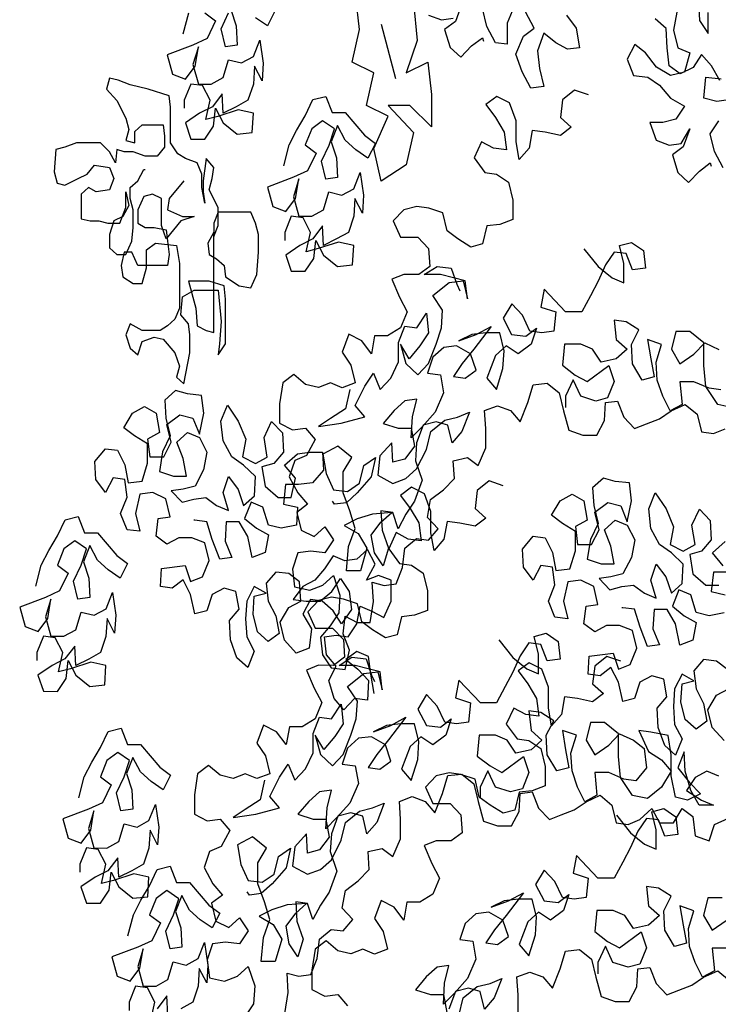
# Model space of a CAD drawing. Header units: metres. Extents: x 197542 to 199322, y 355606 to 356153.
# Tile 9 of 19: x 198998.98 to 199000.58, y 355626.99 to 355629.24. Entities that reach past the tile are written whole.
import ezdxf

# ---------------------------------------------------------------- set-up
doc = ezdxf.new("R2010")
doc.units = ezdxf.units.M

# ---------------------------------------------------------------- blocks, each defined once
blk = doc.blocks.new('boom1')
at = {"color": 88, "true_color": 0x186100}
for points in [[(-0.2166, 4.6453), (-0.1888, 4.6205), (-0.1795, 4.5834), (-0.2135, 4.5804), (-0.2475, 4.5928), (-0.2815, 4.6113), (-0.3, 4.5774), (-0.2939, 4.5434), (-0.2815, 4.5094), (-0.3186, 4.5063), (-0.3433, 4.5373), (-0.3618, 4.5712), (-0.3401, 4.6052), (-0.3092, 4.6206), (-0.3339, 4.6515)], [(-0.3679, 4.6608), (-0.3865, 4.63), (-0.3865, 4.5898), (-0.4205, 4.5929), (-0.4452, 4.6238), (-0.4575, 4.6578)], [(-0.6119, 4.6456), (-0.5749, 4.6363), (-0.5409, 4.6394)], [(-0.5162, 4.6672), (-0.5347, 4.6332), (-0.5656, 4.6178), (-0.5502, 4.5838), (-0.5193, 4.5652), (-0.4884, 4.5868), (-0.4575, 4.6022), (-0.4545, 4.596)], [(-0.6548, 4.6693), (-0.6445, 4.5971), (-0.6755, 4.5352), (-0.6135, 4.5559), (-0.6032, 4.494), (-0.6032, 4.4321), (-0.6652, 4.4733), (-0.7272, 4.4733), (-0.6548, 4.4218), (-0.6755, 4.3599), (-0.7478, 4.3289), (-0.7685, 4.3908), (-0.7272, 4.4527), (-0.7892, 4.4733), (-0.7685, 4.5352), (-0.8305, 4.5559), (-0.8098, 4.6178), (-0.8202, 4.6797)], [(-1.314, 4.6099), (-1.2985, 4.6501)], [(-1.0514, 4.6529), (-1.073, 4.6251), (-1.107, 4.6406)], [(-1.178, 4.6561), (-1.1626, 4.6252), (-1.1595, 4.5882), (-1.1935, 4.5851), (-1.2058, 4.6191), (-1.1842, 4.65)], [(-1.2521, 4.65), (-1.2213, 4.6346), (-1.246, 4.6006), (-1.2862, 4.5883), (-1.3603, 4.5698), (-1.3449, 4.5327), (-1.3079, 4.5234), (-1.28, 4.5481), (-1.2707, 4.5852), (-1.2862, 4.5512), (-1.2708, 4.5141), (-1.2337, 4.5141), (-1.1997, 4.5264), (-1.1843, 4.5604), (-1.1472, 4.5542), (-1.1132, 4.5665), (-1.0947, 4.5974), (-1.0854, 4.5541), (-1.0885, 4.5201), (-1.1101, 4.548), (-1.1133, 4.514), (-1.1287, 4.4831), (-1.1627, 4.4708), (-1.1998, 4.4585), (-1.2029, 4.4955), (-1.2307, 4.4708), (-1.2678, 4.4585), (-1.3079, 4.44), (-1.2925, 4.4091), (-1.2524, 4.4091), (-1.2276, 4.4338), (-1.2214, 4.4677), (-1.1998, 4.4399), (-1.1597, 4.4183), (-1.1164, 4.4213), (-1.1133, 4.4584), (-1.1566, 4.4646), (-1.2153, 4.4523), (-1.2492, 4.4461), (-1.2369, 4.4832), (-1.2585, 4.511), (-1.2924, 4.5141), (-1.311, 4.4833), (-1.311, 4.4678)], [(0.2317, 4.3542), (0.207, 4.3851), (0.1947, 4.4191), (0.2194, 4.4437)], [(0.2473, 4.4839), (0.2133, 4.4808), (0.1762, 4.487), (0.1824, 4.5272), (0.2257, 4.5241)], [(0.2226, 4.521), (0.1979, 4.5488), (0.1701, 4.5704), (0.1454, 4.5458), (0.1083, 4.5334), (0.0774, 4.5489), (0.0713, 4.5829), (0.0682, 4.62), (0.0374, 4.6385)], [(0.161, 4.6724), (0.164, 4.6353), (0.1887, 4.6106), (0.1887, 4.6507)], [(0.0992, 4.6508), (0.0899, 4.6169), (0.1022, 4.5829), (0.1361, 4.5736), (0.1207, 4.5365), (0.0805, 4.5304), (0.0404, 4.5459), (0.0095, 4.5737), (-0.0214, 4.5892), (-0.043, 4.5614), (-0.0245, 4.5305), (0.0156, 4.5273), (0.0496, 4.5119), (0.0805, 4.4871), (0.1206, 4.4716), (0.0959, 4.447), (0.0588, 4.4408), (0.0217, 4.4408), (0.0402, 4.4068), (0.0773, 4.3975), (0.1113, 4.4006), (0.136, 4.4284), (0.1175, 4.3944), (0.0865, 4.379), (0.102, 4.345), (0.1328, 4.3264), (0.1637, 4.348), (0.1946, 4.3635), (0.1977, 4.3573)], [(-0.7478, 4.6281), (-0.7065, 4.5249)], [(-1.3122, 4.3295), (-1.3548, 4.2954), (-1.3591, 4.2741), (-1.3165, 4.2614), (-1.2823, 4.2614), (-1.3207, 4.2528), (-1.342, 4.2358), (-1.3634, 4.2188), (-1.3762, 4.2443), (-1.3762, 4.2954), (-1.4018, 4.3039), (-1.4273, 4.2997), (-1.4444, 4.2741), (-1.4444, 4.2486), (-1.4231, 4.2401), (-1.3975, 4.2401), (-1.3634, 4.2358), (-1.3591, 4.2145), (-1.3548, 4.1889), (-1.3591, 4.1676), (-1.4444, 4.1676), (-1.4615, 4.1932), (-1.4828, 4.1932), (-1.4913, 4.1676), (-1.4871, 4.1463), (-1.4572, 4.1336), (-1.4316, 4.1336), (-1.4188, 4.1634), (-1.4188, 4.1975), (-1.3932, 4.2102), (-1.3335, 4.206), (-1.325, 4.1719), (-1.325, 4.0867), (-1.3378, 4.0654), (-1.3591, 4.0526), (-1.3804, 4.0441), (-1.4316, 4.0441), (-1.4657, 4.0569), (-1.4785, 4.0356), (-1.4657, 4.01), (-1.4444, 3.9973), (-1.4316, 4.0228), (-1.3975, 4.0313), (-1.3719, 4.0271), (-1.3378, 4.0015), (-1.325, 3.976), (-1.3335, 3.9547), (-1.3122, 3.9419), (-1.2951, 4.0015), (-1.2951, 4.0356), (-1.2994, 4.0569), (-1.3207, 4.0739), (-1.3165, 4.108), (-1.2823, 4.1208), (-1.2141, 4.1208), (-1.2056, 4.0612), (-1.2098, 4.0186), (-1.2141, 3.9973), (-1.1928, 4.0186), (-1.1928, 4.1037), (-1.197, 4.1293), (-1.2397, 4.1378), (-1.2994, 4.1378), (-1.2781, 4.0867), (-1.2738, 4.0526), (-1.2482, 4.0441), (-1.2269, 4.0399), (-1.2269, 4.2315), (-1.244, 4.2102), (-1.2397, 4.1889), (-1.2184, 4.1804), (-1.197, 4.1676), (-1.1928, 4.1463), (-1.1544, 4.1293), (-1.1203, 4.125), (-1.1032, 4.1506), (-1.0989, 4.1932), (-1.0989, 4.2273), (-1.1075, 4.2486), (-1.1203, 4.2699), (-1.2141, 4.2699), (-1.2269, 4.2486), (-1.2269, 4.223), (-1.2141, 4.2443), (-1.2141, 4.2784), (-1.2397, 4.3125), (-1.2312, 4.3338), (-1.2269, 4.3551), (-1.2482, 4.3721), (-1.2567, 4.3295), (-1.2567, 4.3082), (-1.2525, 4.2869), (-1.261, 4.3167), (-1.261, 4.3423), (-1.2738, 4.3636), (-1.3079, 4.3721), (-1.3293, 4.3806), (-1.3506, 4.4019), (-1.3506, 4.4701), (-1.3548, 4.4914), (-1.4146, 4.5041), (-1.4657, 4.5127), (-1.4999, 4.5212), (-1.5254, 4.5254), (-1.534, 4.5041), (-1.5041, 4.4828), (-1.4785, 4.4488), (-1.47, 4.4275), (-1.4785, 4.4062), (-1.4529, 4.4019), (-1.4529, 4.4232), (-1.4316, 4.436), (-1.3719, 4.436), (-1.3676, 4.4147), (-1.3676, 4.3934), (-1.389, 4.3764), (-1.4231, 4.3764), (-1.4572, 4.3849), (-1.4828, 4.3849), (-1.5041, 4.3891), (-1.5084, 4.3636), (-1.5254, 4.3849), (-1.551, 4.4019), (-1.6193, 4.4019), (-1.6534, 4.3934), (-1.679, 4.3891), (-1.6832, 4.3465), (-1.6747, 4.3252), (-1.6534, 4.321), (-1.615, 4.3338), (-1.5894, 4.3423), (-1.5681, 4.3593), (-1.5254, 4.3551), (-1.5126, 4.3338), (-1.5254, 4.3125), (-1.5638, 4.3082), (-1.5852, 4.3167), (-1.6065, 4.3039), (-1.6065, 4.2571), (-1.5809, 4.2528), (-1.5553, 4.2528), (-1.5297, 4.2486), (-1.4956, 4.2486), (-1.4785, 4.2784), (-1.4785, 4.3082), (-1.47, 4.2826), (-1.4871, 4.2614), (-1.5126, 4.2528), (-1.5254, 4.2273), (-1.5254, 4.2017), (-1.5041, 4.1889), (-1.4785, 4.1889), (-1.4615, 4.2145), (-1.4572, 4.2401), (-1.4572, 4.2741), (-1.4657, 4.2954), (-1.4657, 4.3167), (-1.4444, 4.3295), (-1.4273, 4.3508), (-1.4231, 4.3508)], [(-1.0265, 4.3577), (-1.011, 4.3978), (-0.9894, 4.4256), (-0.9646, 4.4534), (-0.943, 4.4843), (-0.9059, 4.4904), (-0.8874, 4.4595), (-0.8503, 4.4595), (-0.7948, 4.4162), (-0.7639, 4.4007), (-0.7855, 4.3729), (-0.8195, 4.3884), (-0.8504, 4.407), (-0.872, 4.4348), (-0.8905, 4.4039), (-0.8751, 4.373), (-0.8721, 4.3359), (-0.9061, 4.3329), (-0.9184, 4.3669), (-0.8967, 4.3977), (-0.8813, 4.4286), (-0.9152, 4.4441), (-0.9461, 4.4287), (-0.9647, 4.3978), (-0.9338, 4.3823), (-0.9586, 4.3484), (-0.9987, 4.3361), (-1.0729, 4.3176), (-1.0575, 4.2805), (-1.0204, 4.2712), (-0.9926, 4.2959), (-0.9833, 4.333), (-0.9988, 4.299), (-0.9833, 4.2619), (-0.9463, 4.2619), (-0.9123, 4.2742), (-0.8968, 4.3082), (-0.8597, 4.3019), (-0.8258, 4.3143), (-0.8072, 4.3451), (-0.798, 4.3019), (-0.8011, 4.2679), (-0.8227, 4.2957), (-0.8258, 4.2618), (-0.8413, 4.2309), (-0.8753, 4.2186), (-0.9124, 4.2062), (-0.9154, 4.2433), (-0.9432, 4.2186), (-0.9803, 4.2063), (-1.0205, 4.1878), (-1.0051, 4.1569), (-0.9649, 4.1569), (-0.9402, 4.1815), (-0.934, 4.2155), (-0.9124, 4.1877), (-0.8722, 4.166), (-0.829, 4.1691), (-0.8259, 4.2062), (-0.8691, 4.2124), (-0.9278, 4.2001), (-0.9618, 4.1939), (-0.9494, 4.231), (-0.971, 4.2588), (-1.005, 4.2619), (-1.0235, 4.2311), (-1.0235, 4.2156)], [(-0.154, 4.4933), (-0.1942, 4.5026), (-0.2282, 4.4841), (-0.2344, 4.4501), (-0.2035, 4.4315), (-0.2344, 4.4161), (-0.2777, 4.4224), (-0.3147, 4.4255), (-0.324, 4.3915), (-0.3519, 4.3699), (-0.3611, 4.4039), (-0.3611, 4.444), (-0.3796, 4.478), (-0.4166, 4.4904), (-0.4475, 4.475), (-0.4197, 4.4503), (-0.3951, 4.4225), (-0.3889, 4.3885), (-0.426, 4.3916), (-0.4599, 4.404), (-0.4816, 4.3731), (-0.4507, 4.3453), (-0.4168, 4.3422), (-0.3828, 4.3267), (-0.3705, 4.2927), (-0.3705, 4.2556), (-0.4076, 4.2464), (-0.4446, 4.2433), (-0.457, 4.2094), (-0.491, 4.2032), (-0.5281, 4.2187), (-0.5589, 4.2342), (-0.5713, 4.2682), (-0.6114, 4.2775), (-0.6454, 4.2806), (-0.6825, 4.2744), (-0.7134, 4.2529), (-0.6918, 4.2219), (-0.6424, 4.2219), (-0.6115, 4.2002), (-0.6084, 4.1663), (-0.6393, 4.1508), (-0.6826, 4.1509), (-0.7166, 4.1416), (-0.695, 4.1077), (-0.6734, 4.0798), (-0.6919, 4.049), (-0.729, 4.0335), (-0.7661, 4.0336), (-0.7754, 3.9996), (-0.8032, 4.0243), (-0.8402, 4.0367), (-0.8588, 4.0028), (-0.8341, 3.978), (-0.8218, 3.944), (-0.8589, 3.9348), (-0.8928, 3.9441), (-0.9268, 3.9349), (-0.9639, 3.9411), (-0.9978, 3.9597), (-1.0287, 3.9442), (-1.038, 3.9041), (-1.0381, 3.867), (-1.001, 3.8546), (-0.964, 3.8577), (-0.9362, 3.836), (-0.9609, 3.8052), (-0.9949, 3.7959), (-1.0104, 3.7651), (-0.9857, 3.7341), (-0.9579, 3.7125), (-0.9888, 3.6971), (-0.9765, 3.6631), (-0.9394, 3.6507), (-0.9085, 3.6692), (-0.8838, 3.6445), (-0.9086, 3.6198), (-0.9487, 3.6229), (-0.9858, 3.6198), (-1.0013, 3.589), (-0.9951, 3.555), (-0.9519, 3.5488), (-0.9148, 3.558), (-0.8839, 3.5765), (-0.8654, 3.5394), (-0.8685, 3.5054), (-0.8933, 3.4808), (-0.9211, 3.4592), (-0.9149, 3.4252), (-0.8902, 3.4004), (-0.8501, 3.3973), (-0.8377, 3.4344), (-0.8562, 3.4653), (-0.85, 3.4993), (-0.816, 3.4869), (-0.779, 3.4868), (-0.7696, 3.527), (-0.7727, 3.5641), (-0.7387, 3.5578), (-0.7047, 3.5609), (-0.6862, 3.5918), (-0.68, 3.6288), (-0.646, 3.6473), (-0.612, 3.6442), (-0.5842, 3.6658), (-0.615, 3.6875), (-0.6058, 3.7214), (-0.5687, 3.7399), (-0.5378, 3.7615), (-0.5408, 3.7955), (-0.5007, 3.8017), (-0.4698, 3.7862), (-0.4481, 3.8201), (-0.4481, 3.8572), (-0.4511, 3.8912), (-0.4141, 3.9004), (-0.377, 3.8911), (-0.3492, 3.8695), (-0.3276, 3.9065), (-0.3121, 3.9405), (-0.2719, 3.9435), (-0.238, 3.925), (-0.2256, 3.891), (-0.2102, 3.8539), (-0.1701, 3.8446), (-0.1299, 3.8446), (-0.1083, 3.8723), (-0.1052, 3.9063), (-0.0712, 3.9094), (-0.0527, 3.8785), (-0.0218, 3.8568), (0.0122, 3.8661), (0.0493, 3.8753), (0.0833, 3.8907), (0.1234, 3.903), (0.1574, 3.8845), (0.1697, 3.8505), (0.2037, 3.8473), (0.2377, 3.8566)], [(0.2593, 3.8967), (0.2161, 3.9029), (0.1822, 3.937), (0.176, 3.9771), (0.176, 4.0204), (0.1359, 4.042), (0.0958, 4.0421), (0.0834, 4.0081), (0.1081, 3.9803), (0.1482, 3.9988), (0.1791, 4.0204), (0.2193, 4.008)], [(0.2254, 3.9307), (0.1914, 3.9339), (0.1482, 3.9462), (0.108, 3.9463), (0.1142, 3.903), (0.0802, 3.8907), (0.0586, 3.9185), (0.0432, 3.9494), (0.0401, 3.9834), (0.0556, 4.0174), (0.0154, 4.0267), (0.0247, 3.9896), (0.0339, 3.9556), (-0.0001, 3.9495), (-0.0279, 3.9804), (-0.0309, 4.0175), (-0.0093, 4.0452), (-0.0463, 4.0607), (-0.0803, 4.0638), (-0.0742, 4.0268), (-0.0433, 4.0082), (-0.0742, 3.9897), (-0.1174, 3.9836), (-0.1421, 4.0083), (-0.1761, 4.0176), (-0.2224, 4.0176), (-0.2287, 3.9775), (-0.1916, 3.9589), (-0.1576, 3.9465), (-0.0958, 3.9774), (-0.0804, 3.9465), (-0.099, 3.9156), (-0.133, 3.9094), (-0.1762, 3.9187), (-0.1978, 3.9497), (-0.2194, 3.9188), (-0.2195, 3.8972)], [(-0.1667, 4.1998), (-0.1265, 4.1658), (-0.0864, 4.1442), (-0.0524, 4.1349), (-0.0524, 4.1719), (-0.0647, 4.2059), (-0.0307, 4.2121), (0.0032, 4.1966), (0.0094, 4.1626), (-0.0277, 4.1596), (-0.0462, 4.1905), (-0.0802, 4.1936), (-0.1049, 4.1689), (-0.1266, 4.138), (-0.1482, 4.1102), (-0.173, 4.0794), (-0.2193, 4.0794), (-0.281, 4.1227), (-0.2903, 4.0887), (-0.2471, 4.0794), (-0.2533, 4.0424), (-0.2873, 4.0393), (-0.3213, 4.0424), (-0.3429, 4.0733), (-0.3737, 4.095), (-0.3985, 4.0672), (-0.3738, 4.0363), (-0.3336, 4.0332), (-0.3027, 4.0486), (-0.3182, 4.0177), (-0.3553, 3.9992), (-0.3893, 4.0147), (-0.4202, 3.9962), (-0.4449, 3.953), (-0.4171, 3.9313), (-0.3986, 3.9715), (-0.3954, 4.0054), (-0.4078, 4.0394), (-0.4479, 4.0395), (-0.4881, 4.0364), (-0.5252, 4.0241), (-0.4757, 4.0364), (-0.4325, 4.0518), (-0.4819, 4.0086), (-0.5159, 3.9808), (-0.5407, 3.9561), (-0.5067, 3.953), (-0.4758, 3.9684), (-0.4912, 3.9993), (-0.5313, 4.0148), (-0.5684, 4.0118), (-0.5993, 3.9933), (-0.6148, 3.9624), (-0.5777, 3.9593), (-0.5685, 3.9253), (-0.5932, 3.8882), (-0.6303, 3.8605), (-0.6612, 3.8389), (-0.6581, 3.879), (-0.6457, 3.913), (-0.6797, 3.9099), (-0.7106, 3.8914), (-0.7415, 3.8667), (-0.6983, 3.8574), (-0.6612, 3.8574), (-0.652, 3.8234), (-0.6798, 3.7987), (-0.7138, 3.7926), (-0.7169, 3.8297), (-0.7509, 3.805), (-0.7571, 3.7679), (-0.7138, 3.7524), (-0.6768, 3.7617), (-0.6459, 3.7802), (-0.618, 3.8172), (-0.6056, 3.8512), (-0.5655, 3.8728), (-0.5284, 3.8789), (-0.4944, 3.8881), (-0.5161, 3.8511), (-0.5439, 3.8295), (-0.5562, 3.8635), (-0.5902, 3.8697), (-0.6272, 3.8636), (-0.6458, 3.8296), (-0.6489, 3.7956), (-0.6304, 3.7585), (-0.6521, 3.7184), (-0.6768, 3.6937), (-0.6985, 3.6659), (-0.7139, 3.6968), (-0.7479, 3.6999), (-0.7448, 3.6629), (-0.7263, 3.6289), (-0.7418, 3.5949), (-0.7665, 3.6196), (-0.7757, 3.6536), (-0.7479, 3.6783), (-0.717, 3.6968), (-0.7726, 3.6938), (-0.8158, 3.6846), (-0.8529, 3.6722), (-0.8128, 3.6568), (-0.7881, 3.6289), (-0.8067, 3.5857), (-0.8468, 3.5857), (-0.8406, 3.6321), (-0.822, 3.666), (-0.8374, 3.7), (-0.856, 3.734), (-0.8559, 3.7742), (-0.8312, 3.802), (-0.8713, 3.8236), (-0.9146, 3.8082), (-0.9053, 3.7711), (-0.8837, 3.7402), (-0.8436, 3.7371), (-0.8096, 3.7525), (-0.7972, 3.7865), (-0.7632, 3.8019), (-0.7756, 3.7648), (-0.8158, 3.734), (-0.8467, 3.7155), (-0.8807, 3.7124), (-0.8869, 3.7186)], [(-0.8372, 3.9317), (-0.8496, 3.8946), (-0.8929, 3.8762), (-0.9269, 3.8607), (-0.862, 3.8669), (-0.794, 3.8792), (-0.8218, 3.9008), (-0.794, 3.9378), (-0.7692, 3.9625), (-0.7507, 3.9316), (-0.7198, 3.9532), (-0.6982, 3.9841), (-0.6981, 4.0212), (-0.6796, 4.052), (-0.6456, 4.0489), (-0.6178, 4.0767), (-0.6116, 4.0396), (-0.6364, 4.0149), (-0.6673, 3.9902), (-0.692, 4.0181), (-0.6766, 3.981), (-0.6426, 3.9593), (-0.6117, 3.9809), (-0.59, 4.018), (-0.5746, 4.0488), (-0.5714, 4.0828), (-0.5992, 4.1107), (-0.5529, 4.1353), (-0.5127, 4.1384), (-0.5004, 4.1044), (-0.5065, 4.1384), (-0.5405, 4.1446), (-0.5776, 4.1508), (-0.6239, 4.1508), (-0.5868, 4.1662), (-0.5467, 4.1631), (-0.5312, 4.1322), (-0.522, 4.1198)], [(-0.7679, 3.3513), (-0.7772, 3.3884), (-0.7833, 3.4224), (-0.8173, 3.4317), (-0.8482, 3.4163), (-0.8142, 3.3977), (-0.7834, 3.3761), (-0.7865, 3.339), (-0.8235, 3.3421), (-0.8544, 3.3205), (-0.8822, 3.3422), (-0.8976, 3.3762), (-0.876, 3.404), (-0.9038, 3.4256), (-0.9099, 3.4596), (-0.8759, 3.4627), (-0.842, 3.4595), (-0.8172, 3.4842), (-0.8079, 3.5182), (-0.774, 3.5089), (-0.74, 3.4965), (-0.7183, 3.5274), (-0.7183, 3.5675), (-0.7554, 3.5768), (-0.7894, 3.5676), (-0.7646, 3.5985), (-0.7862, 3.6263), (-0.8171, 3.6078), (-0.8511, 3.6047), (-0.8851, 3.614), (-0.9098, 3.5893), (-0.9376, 3.5677), (-0.9716, 3.5554), (-0.9994, 3.5307), (-0.9624, 3.5276), (-0.9222, 3.5276), (-0.8882, 3.5461), (-0.8635, 3.5708), (-0.8388, 3.546), (-0.8327, 3.512), (-0.8605, 3.4843), (-0.8852, 3.509), (-0.916, 3.5276), (-0.95, 3.5307), (-0.9717, 3.5029), (-0.947, 3.4751), (-0.9532, 3.438), (-0.9903, 3.4288), (-1.0242, 3.4535), (-1.0365, 3.4875), (-1.0118, 3.5153), (-0.9778, 3.5276), (-0.9809, 3.5647), (-1.0118, 3.5802), (-1.0488, 3.5833), (-1.0766, 3.5617), (-1.0705, 3.5277), (-1.0489, 3.4999), (-1.0397, 3.4659), (-1.0706, 3.4505), (-1.1014, 3.469), (-1.1138, 3.503), (-1.1106, 3.537), (-1.0767, 3.5431), (-1.1106, 3.5555), (-1.1323, 3.5278), (-1.1354, 3.4938), (-1.1323, 3.4598), (-1.1107, 3.432), (-1.1293, 3.4011), (-1.1602, 3.4197), (-1.1787, 3.4537), (-1.1817, 3.4907), (-1.1539, 3.5123), (-1.1631, 3.5463), (-1.1971, 3.5525), (-1.2311, 3.5402), (-1.2466, 3.5093), (-1.2806, 3.5032), (-1.2929, 3.5403), (-1.3145, 3.5681), (-1.3454, 3.5527), (-1.3794, 3.5558), (-1.3763, 3.5898), (-1.3083, 3.5959), (-1.2929, 3.565), (-1.2589, 3.5742), (-1.2403, 3.6051), (-1.2526, 3.6391), (-1.2897, 3.6484), (-1.3268, 3.6484), (-1.3608, 3.6361), (-1.3916, 3.6516), (-1.3854, 3.6855), (-1.3514, 3.6886), (-1.3638, 3.7226), (-1.4008, 3.735), (-1.4379, 3.7319), (-1.4503, 3.6949), (-1.438, 3.6609), (-1.475, 3.664), (-1.4935, 3.6949), (-1.475, 3.7258), (-1.4811, 3.7598), (-1.5151, 3.7629), (-1.5367, 3.7351), (-1.5645, 3.7598), (-1.5676, 3.7938), (-1.5367, 3.8185), (-1.5027, 3.8154), (-1.4811, 3.7876), (-1.4719, 3.7536), (-1.4317, 3.7566), (-1.4162, 3.7906), (-1.4162, 3.8277), (-1.4532, 3.8431), (-1.4841, 3.8586), (-1.4594, 3.8864), (-1.4254, 3.8987), (-1.3914, 3.8863), (-1.3822, 3.8492), (-1.4162, 3.8369), (-1.41, 3.8029), (-1.3699, 3.8029), (-1.3482, 3.8307), (-1.3606, 3.8647), (-1.3235, 3.8832), (-1.2864, 3.877), (-1.2679, 3.8461), (-1.2555, 3.8862), (-1.2617, 3.9202), (-1.3018, 3.9233), (-1.3358, 3.9295), (-1.3667, 3.911), (-1.3636, 3.877), (-1.3513, 3.843), (-1.373, 3.8122), (-1.3823, 3.7751), (-1.3421, 3.7658), (-1.305, 3.7658), (-1.3143, 3.7998), (-1.3328, 3.8307), (-1.3019, 3.8492), (-1.2679, 3.8399), (-1.2463, 3.8121), (-1.2556, 3.7781), (-1.2803, 3.7472), (-1.3143, 3.7411), (-1.3483, 3.738), (-1.3174, 3.7164), (-1.2835, 3.7225), (-1.2495, 3.7256), (-1.2186, 3.7101), (-1.1846, 3.7008), (-1.2, 3.7348), (-1.1846, 3.7657), (-1.1568, 3.7409), (-1.1414, 3.71), (-1.1105, 3.7285), (-1.1073, 3.7656), (-1.1413, 3.7872), (-1.1753, 3.8027), (-1.2, 3.8336), (-1.2061, 3.8707), (-1.1875, 3.9016), (-1.1567, 3.8707), (-1.1351, 3.8367), (-1.1444, 3.8027), (-1.1073, 3.7903), (-1.0733, 3.8026), (-1.0826, 3.8397), (-1.0609, 3.8706), (-1.03, 3.8489), (-1.027, 3.8119), (-1.0548, 3.7903), (-1.0888, 3.7841), (-1.0796, 3.747), (-1.0425, 3.7254), (-1.0054, 3.7253), (-0.9931, 3.7624), (-1.0239, 3.7871), (-0.9868, 3.8087), (-0.9528, 3.8118), (-0.9158, 3.8117), (-0.9127, 3.7778), (-0.9436, 3.7531), (-0.9838, 3.75), (-1.0209, 3.7501), (-1.0271, 3.713), (-0.9869, 3.7068), (-0.99, 3.6728), (-1.0333, 3.6667), (-1.0704, 3.6729), (-1.0858, 3.7069), (-1.1197, 3.7162), (-1.1383, 3.6853), (-1.1043, 3.6667), (-1.0704, 3.6543), (-1.0797, 3.6204), (-1.1168, 3.6111), (-1.1291, 3.6513), (-1.1538, 3.6791), (-1.1908, 3.6792), (-1.1939, 3.6421), (-1.1754, 3.6112), (-1.2094, 3.6081), (-1.231, 3.6452), (-1.2464, 3.6792), (-1.2804, 3.6823), (-1.2835, 3.6823)], [(-0.3982, 3.7477), (-0.4383, 3.757), (-0.4723, 3.7385), (-0.4785, 3.7045), (-0.4477, 3.6859), (-0.4786, 3.6705), (-0.5218, 3.6767), (-0.5589, 3.6798), (-0.5682, 3.6459), (-0.596, 3.6243), (-0.6052, 3.6583), (-0.6052, 3.6984), (-0.6237, 3.7324), (-0.6608, 3.7448), (-0.6917, 3.7294), (-0.6639, 3.7047), (-0.6392, 3.6768), (-0.633, 3.6428), (-0.6701, 3.646), (-0.7041, 3.6584), (-0.7257, 3.6275), (-0.6949, 3.5997), (-0.6609, 3.5965), (-0.6269, 3.5811), (-0.6146, 3.5471), (-0.6146, 3.51), (-0.6517, 3.5008), (-0.6888, 3.4977), (-0.7012, 3.4637), (-0.7352, 3.4576), (-0.7722, 3.4731), (-0.8031, 3.4885), (-0.8154, 3.5225), (-0.8556, 3.5318), (-0.8895, 3.535), (-0.9266, 3.5288), (-0.9575, 3.5072), (-0.9359, 3.4763), (-0.8865, 3.4763), (-0.8556, 3.4546), (-0.8526, 3.4206), (-0.8835, 3.4052), (-0.9267, 3.4053), (-0.9607, 3.396), (-0.9391, 3.362), (-0.9175, 3.3342), (-0.9361, 3.3033), (-0.9732, 3.2879), (-1.0102, 3.2879), (-1.0195, 3.254), (-1.0473, 3.2787), (-1.0844, 3.2911), (-1.1029, 3.2571), (-1.0782, 3.2324), (-1.0659, 3.1984), (-1.103, 3.1892), (-1.137, 3.1985), (-1.171, 3.1892), (-1.208, 3.1955), (-1.242, 3.214), (-1.2729, 3.1986), (-1.2822, 3.1585), (-1.2822, 3.1214), (-1.2452, 3.109), (-1.2081, 3.1121), (-1.1803, 3.0904), (-1.205, 3.0595), (-1.239, 3.0503), (-1.2545, 3.0194), (-1.2298, 2.9885), (-1.202, 2.9669), (-1.233, 2.9514), (-1.2206, 2.9175), (-1.1836, 2.9051), (-1.1527, 2.9236), (-1.128, 2.8988), (-1.1527, 2.8741), (-1.1929, 2.8773), (-1.2299, 2.8742), (-1.2454, 2.8433), (-1.2393, 2.8094), (-1.196, 2.8031), (-1.1589, 2.8124), (-1.128, 2.8309), (-1.1095, 2.7938), (-1.1127, 2.7598), (-1.1374, 2.7351)], [(-1.0231, 2.7412), (-1.0138, 2.7813), (-1.0168, 2.8184), (-0.9829, 2.8122), (-0.9489, 2.8153), (-0.9303, 2.8461), (-0.9241, 2.8832), (-0.8901, 2.9017), (-0.8561, 2.8986), (-0.8283, 2.9202), (-0.8592, 2.9418), (-0.8499, 2.9758), (-0.8128, 2.9943), (-0.7819, 3.0159), (-0.7849, 3.0499), (-0.7448, 3.056), (-0.7139, 3.0406), (-0.6923, 3.0745), (-0.6922, 3.1116), (-0.6953, 3.1456), (-0.6582, 3.1548), (-0.6211, 3.1455), (-0.5934, 3.1238), (-0.5717, 3.1609), (-0.5562, 3.1949), (-0.5161, 3.1979), (-0.4821, 3.1793), (-0.4698, 3.1454), (-0.4544, 3.1083), (-0.4142, 3.099), (-0.3741, 3.0989), (-0.3524, 3.1267), (-0.3493, 3.1607), (-0.3153, 3.1637), (-0.2968, 3.1328), (-0.2659, 3.1112), (-0.2319, 3.1204), (-0.1949, 3.1297), (-0.1609, 3.1451), (-0.1207, 3.1574), (-0.0867, 3.1388), (-0.0744, 3.1048), (-0.0404, 3.1017), (-0.0065, 3.111), (0.0275, 3.1325), (0.0491, 3.1047), (0.0893, 3.1047), (0.114, 3.1325), (0.1449, 3.117), (0.1511, 3.0799), (0.1912, 3.0706), (0.2067, 3.1015), (0.2468, 3.1138)], [(0.2191, 3.1942), (0.1851, 3.2034), (0.1512, 3.1911), (0.1264, 3.1664), (0.1697, 3.1479), (0.2036, 3.1386), (0.1635, 3.1386), (0.1388, 3.1664), (0.1234, 3.2035), (0.1203, 3.2406), (0.1018, 3.2097), (0.1357, 3.1819), (0.1666, 3.1602), (0.1295, 3.1479), (0.0955, 3.1541), (0.0832, 3.1943), (0.0832, 3.2344), (0.074, 3.2715), (0.0246, 3.2777), (-0.0094, 3.2809), (0.0184, 3.2407), (0.0554, 3.2252), (0.0832, 3.2035), (0.0554, 3.1727), (0.0152, 3.1511), (-0.028, 3.1573), (-0.062, 3.1913), (-0.0681, 3.2315), (-0.0681, 3.2747), (-0.1082, 3.2964), (-0.1484, 3.2964), (-0.1608, 3.2625), (-0.1361, 3.2346), (-0.0959, 3.2531), (-0.065, 3.2747), (-0.0249, 3.2623), (0.006, 3.2469), (0.0122, 3.2098), (-0.0187, 3.1851), (-0.0527, 3.1882), (-0.096, 3.2006), (-0.1361, 3.2007), (-0.13, 3.1574), (-0.164, 3.1451), (-0.1856, 3.1729), (-0.201, 3.2038), (-0.204, 3.2378), (-0.1886, 3.2718), (-0.2287, 3.2811), (-0.2195, 3.244), (-0.2102, 3.21), (-0.2442, 3.2038), (-0.272, 3.2348), (-0.2751, 3.2718), (-0.2534, 3.2996), (-0.2905, 3.3151), (-0.3244, 3.3182), (-0.3183, 3.2811), (-0.2874, 3.2626), (-0.3183, 3.2441), (-0.3616, 3.2379), (-0.3863, 3.2627), (-0.4202, 3.272), (-0.4666, 3.272), (-0.4728, 3.2319), (-0.4357, 3.2133), (-0.4018, 3.2009), (-0.34, 3.2317), (-0.3245, 3.2008), (-0.3431, 3.17), (-0.3771, 3.1638), (-0.4203, 3.1731), (-0.4419, 3.204), (-0.4636, 3.1732), (-0.4636, 3.1515)], [(0.2345, 3.2616), (0.2005, 3.2864), (0.1882, 3.3204), (0.2129, 3.3482), (0.2469, 3.3605)], [(0.2438, 3.3976), (0.213, 3.413), (0.1759, 3.4162), (0.1481, 3.3946), (0.1542, 3.3606), (0.1758, 3.3327), (0.1851, 3.2988), (0.1542, 3.2833), (0.1233, 3.3019), (0.111, 3.3359), (0.1141, 3.3699), (0.1481, 3.376), (0.1141, 3.3884), (0.0925, 3.3606), (0.0893, 3.3267), (0.0924, 3.2927), (0.114, 3.2648), (0.0954, 3.234), (0.0646, 3.2525), (0.046, 3.2865), (0.043, 3.3236), (0.0708, 3.3452), (0.0616, 3.3792), (0.0276, 3.3854), (-0.0064, 3.3731), (-0.0219, 3.3422), (-0.0558, 3.3361), (-0.0682, 3.3731), (-0.0898, 3.401), (-0.1207, 3.3855), (-0.1546, 3.3887), (-0.1515, 3.4226), (-0.0836, 3.4287), (-0.0681, 3.3978), (-0.0342, 3.4071), (-0.0156, 3.438), (-0.0279, 3.4719), (-0.065, 3.4812), (-0.102, 3.4813), (-0.136, 3.469), (-0.1669, 3.4844), (-0.1607, 3.5184), (-0.1267, 3.5215), (-0.139, 3.5554), (-0.1761, 3.5678), (-0.2132, 3.5648), (-0.2256, 3.5277), (-0.2132, 3.4937), (-0.2503, 3.4969), (-0.2688, 3.5278), (-0.2503, 3.5586), (-0.2564, 3.5926), (-0.2904, 3.5957), (-0.312, 3.568), (-0.3398, 3.5927), (-0.3429, 3.6267), (-0.3119, 3.6514), (-0.278, 3.6482), (-0.2564, 3.6204), (-0.2471, 3.5864), (-0.207, 3.5895), (-0.1915, 3.6235), (-0.1915, 3.6605), (-0.2285, 3.676), (-0.2594, 3.6915), (-0.2347, 3.7193), (-0.2007, 3.7316), (-0.1667, 3.7192), (-0.1575, 3.6821), (-0.1915, 3.6698), (-0.1853, 3.6358), (-0.1452, 3.6358), (-0.1235, 3.6636), (-0.1358, 3.6975), (-0.0987, 3.716), (-0.0617, 3.7098), (-0.0432, 3.6789), (-0.0308, 3.7191), (-0.0369, 3.7531), (-0.0771, 3.7562), (-0.1111, 3.7624), (-0.142, 3.7439), (-0.1389, 3.7099), (-0.1266, 3.6759), (-0.1482, 3.645), (-0.1575, 3.608), (-0.1174, 3.5987), (-0.0803, 3.5986), (-0.0896, 3.6326), (-0.1081, 3.6635), (-0.0772, 3.682), (-0.0432, 3.6727), (-0.0216, 3.6449), (-0.0309, 3.611), (-0.0556, 3.5801), (-0.0896, 3.5739), (-0.1236, 3.5709), (-0.0927, 3.5492), (-0.0587, 3.5554), (-0.0248, 3.5584), (0.0061, 3.543), (0.0401, 3.5337), (0.0247, 3.5677), (0.0402, 3.5985), (0.0679, 3.5738), (0.0834, 3.5429), (0.1143, 3.5614), (0.1174, 3.5985), (0.0834, 3.6201), (0.0495, 3.6356), (0.0248, 3.6665), (0.0186, 3.7036), (0.0372, 3.7345), (0.0681, 3.7035), (0.0896, 3.6695), (0.0803, 3.6356), (0.1174, 3.6232), (0.1514, 3.6355), (0.1422, 3.6726), (0.1638, 3.7034), (0.1947, 3.6818), (0.1977, 3.6447), (0.1699, 3.6231), (0.1359, 3.617), (0.1452, 3.5799), (0.1822, 3.5582), (0.2193, 3.5582)], [(0.2317, 3.5953), (0.2008, 3.62), (0.2379, 3.6416)], [(0.2409, 3.5829), (0.2039, 3.5829), (0.1976, 3.5459), (0.2378, 3.5397)], [(0.2347, 3.5057), (0.1914, 3.4995), (0.1544, 3.5058), (0.139, 3.5397), (0.105, 3.549), (0.0864, 3.5182), (0.1204, 3.4996), (0.1543, 3.4872), (0.145, 3.4533), (0.108, 3.444), (0.0957, 3.4842), (0.071, 3.512), (0.0339, 3.512), (0.0308, 3.475), (0.0493, 3.4441), (0.0153, 3.441), (-0.0063, 3.4781), (-0.0217, 3.5121), (-0.0557, 3.5152), (-0.0588, 3.5152)], [(-1.7359, 3.5565), (-1.7204, 3.5966), (-1.6988, 3.6244), (-1.674, 3.6522), (-1.6524, 3.6831), (-1.6153, 3.6892), (-1.5968, 3.6583), (-1.5597, 3.6583), (-1.5042, 3.615), (-1.4733, 3.5995), (-1.4949, 3.5717), (-1.5289, 3.5872), (-1.5598, 3.6057), (-1.5814, 3.6336), (-1.5999, 3.6027), (-1.5845, 3.5718), (-1.5815, 3.5347), (-1.6154, 3.5317), (-1.6278, 3.5656), (-1.6061, 3.5965), (-1.5906, 3.6274), (-1.6246, 3.6429), (-1.6555, 3.6275), (-1.6741, 3.5966), (-1.6432, 3.5811), (-1.6679, 3.5471), (-1.7081, 3.5348), (-1.7823, 3.5164), (-1.7668, 3.4793), (-1.7298, 3.47), (-1.702, 3.4947), (-1.6927, 3.5317), (-1.7081, 3.4978), (-1.6927, 3.4607), (-1.6557, 3.4606), (-1.6217, 3.473), (-1.6062, 3.5069), (-1.5691, 3.5007), (-1.5351, 3.513), (-1.5166, 3.5439), (-1.5073, 3.5007), (-1.5105, 3.4667), (-1.5321, 3.4945), (-1.5352, 3.4605), (-1.5507, 3.4297), (-1.5846, 3.4173), (-1.6217, 3.405), (-1.6248, 3.4421), (-1.6526, 3.4174), (-1.6897, 3.4051), (-1.7299, 3.3866), (-1.7144, 3.3557), (-1.6743, 3.3556), (-1.6496, 3.3803), (-1.6433, 3.4143), (-1.6217, 3.3865), (-1.5816, 3.3648), (-1.5384, 3.3679), (-1.5352, 3.4049), (-1.5785, 3.4111), (-1.6372, 3.3988), (-1.6712, 3.3927), (-1.6588, 3.4298), (-1.6804, 3.4576), (-1.7143, 3.4607), (-1.7329, 3.4298), (-1.7329, 3.4144)], [(-0.4108, 3.4542), (-0.3707, 3.4202), (-0.3305, 3.3985), (-0.2966, 3.3892), (-0.2965, 3.4263), (-0.3089, 3.4603), (-0.2749, 3.4664), (-0.2409, 3.451), (-0.2348, 3.417), (-0.2718, 3.4139), (-0.2903, 3.4448), (-0.3243, 3.4479), (-0.3491, 3.4233), (-0.3707, 3.3924), (-0.3924, 3.3646), (-0.4171, 3.3337), (-0.4634, 3.3338), (-0.5252, 3.3771), (-0.5345, 3.3431), (-0.4912, 3.3338), (-0.4974, 3.2967), (-0.5314, 3.2937), (-0.5654, 3.2968), (-0.587, 3.3277), (-0.6179, 3.3494), (-0.6426, 3.3216), (-0.6179, 3.2907), (-0.5778, 3.2876), (-0.5469, 3.303), (-0.5623, 3.2721), (-0.5994, 3.2536), (-0.6334, 3.2691), (-0.6643, 3.2506), (-0.689, 3.2073), (-0.6613, 3.1857), (-0.6427, 3.2258), (-0.6396, 3.2598), (-0.6519, 3.2938), (-0.6921, 3.2938), (-0.7322, 3.2908), (-0.7693, 3.2785), (-0.7199, 3.2908), (-0.6766, 3.3062), (-0.7261, 3.263), (-0.7601, 3.2352), (-0.7848, 3.2105), (-0.7508, 3.2074), (-0.7199, 3.2228), (-0.7353, 3.2537), (-0.7755, 3.2692), (-0.8126, 3.2661), (-0.8435, 3.2476), (-0.8589, 3.2168), (-0.8219, 3.2136), (-0.8126, 3.1797), (-0.8374, 3.1426), (-0.8745, 3.1148), (-0.9054, 3.0932), (-0.9023, 3.1334), (-0.8899, 3.1674), (-0.9239, 3.1643), (-0.9548, 3.1458), (-0.9857, 3.1211), (-0.9424, 3.1118), (-0.9054, 3.1118), (-0.8961, 3.0778), (-0.924, 3.0531), (-0.9579, 3.047), (-0.961, 3.084), (-0.995, 3.0593), (-1.0012, 3.0223), (-0.958, 3.0068), (-0.9209, 3.016), (-0.89, 3.0345), (-0.8622, 3.0716), (-0.8498, 3.1055), (-0.8096, 3.1271), (-0.7725, 3.1333), (-0.7385, 3.1425), (-0.7602, 3.1055), (-0.788, 3.0839), (-0.8003, 3.1179), (-0.8343, 3.1241), (-0.8714, 3.1179), (-0.8899, 3.084), (-0.8931, 3.05), (-0.8746, 3.0129), (-0.8962, 2.9728), (-0.921, 2.9481), (-0.9426, 2.9203), (-0.958, 2.9512), (-0.992, 2.9543), (-0.9889, 2.9172), (-0.9704, 2.8832), (-0.9859, 2.8493), (-1.0106, 2.874), (-1.0198, 2.908), (-0.992, 2.9327), (-0.9611, 2.9512), (-1.0167, 2.9482), (-1.06, 2.9389), (-1.0971, 2.9266), (-1.0569, 2.9111), (-1.0322, 2.8833), (-1.0508, 2.8401), (-1.091, 2.8401), (-1.0847, 2.8864), (-1.0662, 2.9204), (-1.0816, 2.9544), (-1.1001, 2.9884), (-1.1001, 3.0286), (-1.0753, 3.0563), (-1.1155, 3.078), (-1.1587, 3.0626), (-1.1495, 3.0255), (-1.1279, 2.9946), (-1.0877, 2.9915), (-1.0537, 3.0069), (-1.0413, 3.0409), (-1.0074, 3.0563), (-1.0197, 3.0192), (-1.0599, 2.9884), (-1.0908, 2.9699), (-1.1248, 2.9668), (-1.131, 2.973)], [(-1.0814, 3.1861), (-1.0938, 3.149), (-1.137, 3.1305), (-1.171, 3.1151), (-1.1061, 3.1212), (-1.0382, 3.1335), (-1.066, 3.1552), (-1.0381, 3.1922), (-1.0134, 3.2169), (-0.9949, 3.186), (-0.964, 3.2076), (-0.9423, 3.2385), (-0.9423, 3.2755), (-0.9237, 3.3064), (-0.8897, 3.3033), (-0.8619, 3.3311), (-0.8558, 3.294), (-0.8805, 3.2693), (-0.9114, 3.2446), (-0.9361, 3.2724), (-0.9207, 3.2354), (-0.8867, 3.2137), (-0.8558, 3.2353), (-0.8342, 3.2723), (-0.8187, 3.3032), (-0.8156, 3.3372), (-0.8434, 3.365), (-0.797, 3.3897), (-0.7568, 3.3927), (-0.7445, 3.3588), (-0.7507, 3.3927), (-0.7846, 3.3989), (-0.8217, 3.4052), (-0.868, 3.4052), (-0.8309, 3.4206), (-0.7908, 3.4175), (-0.7754, 3.3866), (-0.7661, 3.3742)], [(-0.0615, 3.4131), (-0.1017, 3.4224), (-0.1357, 3.4039), (-0.1419, 3.3699), (-0.111, 3.3514), (-0.1419, 3.3359), (-0.1851, 3.3422), (-0.2222, 3.3453), (-0.2315, 3.3113), (-0.2593, 3.2897), (-0.2686, 3.3237), (-0.2685, 3.3639), (-0.287, 3.3979), (-0.3241, 3.4103), (-0.355, 3.3948), (-0.3272, 3.3701), (-0.3025, 3.3423), (-0.2964, 3.3083), (-0.3334, 3.3114), (-0.3674, 3.3238), (-0.3891, 3.2929), (-0.3582, 3.2651), (-0.3242, 3.262), (-0.2902, 3.2465), (-0.2779, 3.2125), (-0.278, 3.1754), (-0.315, 3.1662), (-0.3521, 3.1632), (-0.3645, 3.1292), (-0.3985, 3.123), (-0.4355, 3.1385), (-0.4664, 3.154), (-0.4787, 3.188), (-0.5189, 3.1973), (-0.5529, 3.2004), (-0.5899, 3.1943), (-0.6208, 3.1727), (-0.5992, 3.1418), (-0.5498, 3.1417), (-0.519, 3.1201), (-0.5159, 3.0861), (-0.5468, 3.0707), (-0.59, 3.0707), (-0.624, 3.0615), (-0.6024, 3.0275), (-0.5808, 2.9996), (-0.5994, 2.9688), (-0.6365, 2.9534), (-0.6736, 2.9534), (-0.6829, 2.9194), (-0.7106, 2.9442), (-0.7477, 2.9566), (-0.7663, 2.9226), (-0.7416, 2.8979), (-0.7292, 2.8639), (-0.7663, 2.8546), (-0.8003, 2.8639), (-0.8343, 2.8547), (-0.8713, 2.8609), (-0.9053, 2.8795), (-0.9362, 2.8641), (-0.9455, 2.8239), (-0.9455, 2.7868), (-0.9085, 2.7744), (-0.8714, 2.7775), (-0.8436, 2.7559)], [(-0.3556, 2.74), (-0.3555, 2.777), (-0.3586, 2.811), (-0.3215, 2.8202), (-0.2845, 2.8109), (-0.2567, 2.7893), (-0.235, 2.8263), (-0.2196, 2.8603), (-0.1794, 2.8634), (-0.1454, 2.8448), (-0.1331, 2.8108), (-0.1177, 2.7737), (-0.0775, 2.7644), (-0.0374, 2.7644), (-0.0157, 2.7922), (-0.0126, 2.8261), (0.0214, 2.8292), (0.0399, 2.7983), (0.0707, 2.7766), (0.1047, 2.7859), (0.1418, 2.7951), (0.1758, 2.8105), (0.216, 2.8228), (0.2499, 2.8043)], [(0.2285, 2.9618), (0.1883, 2.9619), (0.1759, 2.9279), (0.2006, 2.9001), (0.2408, 2.9186)], [(0.2407, 2.8661), (0.2006, 2.8661), (0.2067, 2.8228), (0.1727, 2.8105), (0.1511, 2.8383), (0.1357, 2.8693), (0.1326, 2.9032), (0.1481, 2.9372), (0.108, 2.9465), (0.1172, 2.9094), (0.1264, 2.8754), (0.0924, 2.8693), (0.0647, 2.9002), (0.0616, 2.9373), (0.0833, 2.9651), (0.0462, 2.9805), (0.0122, 2.9837), (0.0184, 2.9466), (0.0493, 2.928), (0.0183, 2.9095), (-0.0249, 2.9034), (-0.0496, 2.9281), (-0.0836, 2.9374), (-0.1299, 2.9375), (-0.1361, 2.8973), (-0.0991, 2.8787), (-0.0651, 2.8663), (-0.0033, 2.8972), (0.0121, 2.8663), (-0.0064, 2.8354), (-0.0404, 2.8293), (-0.0837, 2.8386), (-0.1052, 2.8695), (-0.1269, 2.8386), (-0.1269, 2.817)], [(-1.6128, 3.1527), (-1.5973, 3.1928), (-1.5757, 3.2206), (-1.551, 3.2484), (-1.5293, 3.2792), (-1.4922, 3.2854), (-1.4737, 3.2545), (-1.4367, 3.2544), (-1.3811, 3.2111), (-1.3502, 3.1957), (-1.3719, 3.1679), (-1.4058, 3.1834), (-1.4367, 3.2019), (-1.4583, 3.2297), (-1.4769, 3.1989), (-1.4614, 3.168), (-1.4584, 3.1309), (-1.4924, 3.1278), (-1.5047, 3.1618), (-1.483, 3.1927), (-1.4676, 3.2236), (-1.5015, 3.239), (-1.5324, 3.2236), (-1.551, 3.1928), (-1.5201, 3.1773), (-1.5449, 3.1433), (-1.585, 3.131), (-1.6592, 3.1125), (-1.6438, 3.0755), (-1.6067, 3.0662), (-1.5789, 3.0908), (-1.5696, 3.1279), (-1.5851, 3.0939), (-1.5697, 3.0569), (-1.5326, 3.0568), (-1.4986, 3.0691), (-1.4831, 3.1031), (-1.4461, 3.0969), (-1.4121, 3.1092), (-1.3935, 3.1401), (-1.3843, 3.0968), (-1.3874, 3.0629), (-1.409, 3.0907), (-1.4121, 3.0567), (-1.4276, 3.0258), (-1.4616, 3.0135), (-1.4987, 3.0012), (-1.5017, 3.0383), (-1.5295, 3.0136), (-1.5666, 3.0013), (-1.6068, 2.9828), (-1.5914, 2.9519), (-1.5512, 2.9518), (-1.5265, 2.9765), (-1.5203, 3.0105), (-1.4987, 2.9827), (-1.4585, 2.961), (-1.4153, 2.964), (-1.4122, 3.0011), (-1.4554, 3.0073), (-1.5141, 2.995), (-1.5481, 2.9889), (-1.5357, 3.0259), (-1.5573, 3.0538), (-1.5913, 3.0569), (-1.6099, 3.026), (-1.6099, 3.0106)], [(-0.0741, 3.1197), (-0.034, 3.0856), (0.0061, 3.064), (0.0401, 3.0547), (0.0401, 3.0917), (0.0278, 3.1257), (0.0618, 3.1319), (0.0958, 3.1164), (0.1019, 3.0824), (0.0648, 3.0794), (0.0463, 3.1103), (0.0124, 3.1134), (-0.0124, 3.0887), (-0.034, 3.0578), (-0.0557, 3.0301), (-0.0804, 2.9992), (-0.1268, 2.9992), (-0.1885, 3.0425), (-0.1978, 3.0086), (-0.1546, 2.9993), (-0.1608, 2.9622), (-0.1947, 2.9591), (-0.2287, 2.9623), (-0.2503, 2.9932), (-0.2812, 3.0148), (-0.3059, 2.987), (-0.2812, 2.9561), (-0.2411, 2.953), (-0.2102, 2.9684), (-0.2257, 2.9375), (-0.2627, 2.919), (-0.2967, 2.9345), (-0.3276, 2.916), (-0.3524, 2.8728), (-0.3246, 2.8511), (-0.306, 2.8913), (-0.3029, 2.9253), (-0.3152, 2.9592), (-0.3554, 2.9593), (-0.3955, 2.9562), (-0.4326, 2.9439), (-0.3832, 2.9562), (-0.3399, 2.9716), (-0.3894, 2.9284), (-0.4234, 2.9007), (-0.4481, 2.876), (-0.4142, 2.8728), (-0.3832, 2.8883), (-0.3987, 2.9192), (-0.4388, 2.9346), (-0.4759, 2.9316), (-0.5068, 2.9131), (-0.5223, 2.8822), (-0.4852, 2.8791), (-0.476, 2.8451), (-0.5007, 2.8081), (-0.5378, 2.7803), (-0.5687, 2.7587), (-0.5656, 2.7988), (-0.5532, 2.8328), (-0.5872, 2.8298), (-0.6181, 2.8112), (-0.649, 2.7866), (-0.6058, 2.7773), (-0.5687, 2.7772), (-0.5595, 2.7432)], [(-0.5255, 2.737), (-0.5131, 2.771), (-0.4729, 2.7926), (-0.4358, 2.7987), (-0.4019, 2.808), (-0.4235, 2.7709), (-0.4513, 2.7493), (-0.4637, 2.7833), (-0.4976, 2.7895), (-0.5347, 2.7834), (-0.5533, 2.7494)], [(-1.4722, 2.8893), (-1.4567, 2.9294), (-1.4351, 2.9572), (-1.4103, 2.985), (-1.3887, 3.0159), (-1.3516, 3.022), (-1.3331, 2.9911), (-1.296, 2.9911), (-1.2405, 2.9478), (-1.2096, 2.9323), (-1.2312, 2.9045), (-1.2652, 2.92), (-1.2961, 2.9386), (-1.3177, 2.9664), (-1.3362, 2.9355), (-1.3208, 2.9046), (-1.3178, 2.8675), (-1.3517, 2.8645), (-1.3641, 2.8985), (-1.3424, 2.9293), (-1.3269, 2.9602), (-1.3609, 2.9757), (-1.3918, 2.9603), (-1.4104, 2.9294), (-1.3795, 2.9139), (-1.4042, 2.88), (-1.4444, 2.8676), (-1.5186, 2.8492), (-1.5031, 2.8121), (-1.4661, 2.8028), (-1.4383, 2.8275), (-1.429, 2.8645), (-1.4444, 2.8306), (-1.429, 2.7935), (-1.392, 2.7935), (-1.358, 2.8058), (-1.3425, 2.8398), (-1.3054, 2.8335), (-1.2714, 2.8459), (-1.2529, 2.8767), (-1.2436, 2.8335), (-1.2468, 2.7995), (-1.2684, 2.8273), (-1.2715, 2.7934), (-1.287, 2.7625), (-1.3209, 2.7502)], [(-1.358, 2.7378), (-1.3611, 2.7749), (-1.3889, 2.7502)], [(-1.4075, 2.7255), (-1.3951, 2.7626), (-1.4167, 2.7904), (-1.4506, 2.7935), (-1.4692, 2.7626), (-1.4692, 2.7472)]]:
    blk.add_lwpolyline(points, dxfattribs=at)

msp = doc.modelspace()

# ---------------------------------------------------------------- block references
at = {"xscale": 0.8, "yscale": 1.2}
msp.add_blockref('boom1', (199000.41, 355623.6797), dxfattribs=at)

doc.saveas('drawing.dxf')
